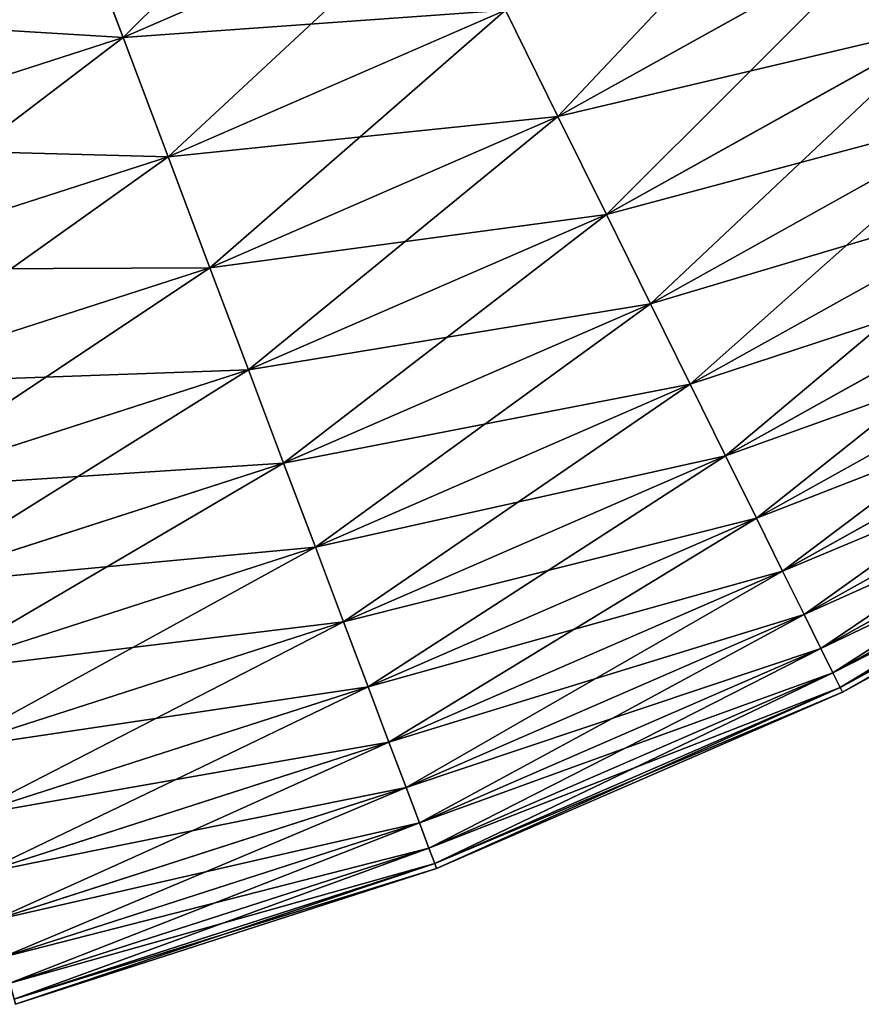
# Model space of a CAD drawing. Extents: x 5 to 635, y -14 to 121.
# Tile 74 of 256: x 68 to 78, y 5 to 16. Entities that reach past the tile are written whole.
import ezdxf

# ---------------------------------------------------------------- set-up
doc = ezdxf.new("R2010")
doc.units = 0
doc.layers.get('0').update_dxf_attribs({"color": 13, "linetype": 'CONTINUOUS'})

# ---------------------------------------------------------------- blocks, each defined once
blk = doc.blocks.new('COMPONENT_4')
for p, q in [((64.147, 12.411, 20.155), (67.761, 13.981, 20.155)), ((64.147, 12.411, 79.725), (67.761, 13.981, 79.725)), ((63.614, 13.825, 18.22), (64.147, 12.411, 20.155)), ((64.147, 12.411, 79.725), (63.614, 13.825, 81.659)), ((68.97, 11.534, 24.235), (72.647, 13.581, 24.235)), ((68.97, 11.534, 75.645), (72.647, 13.581, 75.645)), ((64.647, 11.087, 22.161), (68.388, 12.713, 22.161)), ((64.647, 11.087, 77.718), (68.388, 12.713, 77.718)), ((68.388, 12.713, 22.161), (68.97, 11.534, 24.235)), ((68.388, 12.713, 77.718), (68.97, 11.534, 75.645)), ((69.507, 10.448, 26.37), (73.287, 12.553, 26.37)), ((69.507, 10.448, 73.51), (73.287, 12.553, 73.51)), ((60.397, 11.203, 20.155), (64.147, 12.411, 20.155)), ((60.397, 11.203, 79.725), (64.147, 12.411, 79.725)), ((64.147, 12.411, 20.155), (64.647, 11.087, 22.161)), ((64.647, 11.087, 77.718), (64.147, 12.411, 79.725)), ((69.996, 9.458, 28.562), (73.871, 11.615, 28.562)), ((69.996, 9.458, 71.318), (73.871, 11.615, 71.318)), ((65.111, 9.857, 24.235), (68.97, 11.534, 24.235)), ((65.111, 9.857, 75.645), (68.97, 11.534, 75.645)), ((68.97, 11.534, 24.235), (69.507, 10.448, 26.37)), ((68.97, 11.534, 75.645), (69.507, 10.448, 73.51)), ((60.765, 9.836, 22.161), (64.647, 11.087, 22.161)), ((60.765, 9.836, 77.718), (64.647, 11.087, 77.718)), ((64.647, 11.087, 22.161), (65.111, 9.857, 24.235)), ((65.111, 9.857, 75.645), (64.647, 11.087, 77.718)), ((70.437, 8.565, 30.806), (74.398, 10.77, 30.806)), ((70.437, 8.565, 69.074), (74.398, 10.77, 69.074)), ((65.538, 8.724, 26.37), (69.507, 10.448, 26.37)), ((65.538, 8.724, 73.51), (69.507, 10.448, 73.51)), ((69.507, 10.448, 26.37), (69.996, 9.458, 28.562)), ((69.507, 10.448, 73.51), (69.996, 9.458, 71.318)), ((70.829, 7.772, 33.095), (74.865, 10.02, 33.095)), ((70.829, 7.772, 66.784), (74.865, 10.02, 66.784)), ((61.106, 8.567, 24.235), (65.111, 9.857, 24.235)), ((61.106, 8.567, 75.645), (65.111, 9.857, 75.645)), ((65.111, 9.857, 24.235), (65.538, 8.724, 26.37)), ((65.538, 8.724, 73.51), (65.111, 9.857, 75.645)), ((65.928, 7.691, 28.562), (69.996, 9.458, 28.562)), ((65.928, 7.691, 71.318), (69.996, 9.458, 71.318)), ((69.996, 9.458, 28.562), (70.437, 8.565, 30.806)), ((69.996, 9.458, 71.318), (70.437, 8.565, 69.074)), ((71.171, 7.081, 35.426), (75.273, 9.366, 35.426)), ((71.171, 7.081, 64.454), (75.273, 9.366, 64.454)), ((71.461, 6.494, 37.791), (75.619, 8.809, 37.791)), ((71.461, 6.494, 62.089), (75.619, 8.809, 62.089)), ((61.42, 7.397, 26.37), (65.538, 8.724, 26.37)), ((61.42, 7.397, 73.51), (65.538, 8.724, 73.51)), ((65.538, 8.724, 26.37), (65.928, 7.691, 28.562)), ((65.928, 7.691, 71.318), (65.538, 8.724, 73.51)), ((66.28, 6.759, 30.806), (70.437, 8.565, 30.806)), ((66.28, 6.759, 69.074), (70.437, 8.565, 69.074)), ((70.437, 8.565, 30.806), (70.829, 7.772, 33.095)), ((70.437, 8.565, 69.074), (70.829, 7.772, 66.784)), ((71.699, 6.011, 40.185), (75.904, 8.352, 40.185)), ((71.699, 6.011, 59.694), (75.904, 8.352, 59.694)), ((71.885, 5.635, 42.603), (76.126, 7.996, 42.603)), ((71.885, 5.635, 57.276), (76.126, 7.996, 57.276)), ((66.592, 5.932, 33.095), (70.829, 7.772, 33.095)), ((66.592, 5.932, 66.784), (70.829, 7.772, 66.784)), ((70.829, 7.772, 33.095), (71.171, 7.081, 35.426)), ((70.829, 7.772, 66.784), (71.171, 7.081, 64.454)), ((61.707, 6.33, 28.562), (65.928, 7.691, 28.562)), ((61.707, 6.33, 71.318), (65.928, 7.691, 71.318)), ((65.928, 7.691, 28.562), (66.28, 6.759, 30.806)), ((66.28, 6.759, 69.074), (65.928, 7.691, 71.318)), ((72.019, 5.365, 45.039), (76.285, 7.741, 45.039)), ((72.019, 5.365, 54.841), (76.285, 7.741, 54.841)), ((72.099, 5.203, 47.486), (76.381, 7.587, 47.486)), ((72.099, 5.203, 52.393), (76.381, 7.587, 52.393)), ((72.126, 5.149, 49.94), (76.413, 7.536, 49.94)), ((66.864, 5.21, 35.426), (71.171, 7.081, 35.426)), ((66.864, 5.21, 64.454), (71.171, 7.081, 64.454)), ((71.171, 7.081, 35.426), (71.461, 6.494, 37.791)), ((71.171, 7.081, 64.454), (71.461, 6.494, 62.089)), ((61.966, 5.369, 30.806), (66.28, 6.759, 30.806)), ((61.966, 5.369, 69.074), (66.28, 6.759, 69.074)), ((66.28, 6.759, 30.806), (66.592, 5.932, 33.095)), ((66.592, 5.932, 66.784), (66.28, 6.759, 69.074)), ((67.096, 4.597, 37.791), (71.461, 6.494, 37.791)), ((67.096, 4.597, 62.089), (71.461, 6.494, 62.089)), ((71.461, 6.494, 37.791), (71.699, 6.011, 40.185)), ((71.461, 6.494, 62.089), (71.699, 6.011, 59.694)), ((67.286, 4.094, 40.185), (71.699, 6.011, 40.185)), ((67.286, 4.094, 59.694), (71.699, 6.011, 59.694)), ((71.699, 6.011, 40.185), (71.885, 5.635, 42.603)), ((71.699, 6.011, 59.694), (71.885, 5.635, 57.276)), ((62.195, 4.515, 33.095), (66.592, 5.932, 33.095)), ((62.195, 4.515, 66.784), (66.592, 5.932, 66.784)), ((66.592, 5.932, 33.095), (66.864, 5.21, 35.426)), ((66.864, 5.21, 64.454), (66.592, 5.932, 66.784)), ((67.434, 3.701, 42.603), (71.885, 5.635, 42.603)), ((67.434, 3.701, 57.276), (71.885, 5.635, 57.276)), ((71.885, 5.635, 42.603), (72.019, 5.365, 45.039)), ((71.885, 5.635, 57.276), (72.019, 5.365, 54.841)), ((67.54, 3.419, 45.039), (72.019, 5.365, 45.039)), ((67.54, 3.419, 54.841), (72.019, 5.365, 54.841)), ((72.019, 5.365, 45.039), (72.099, 5.203, 47.486)), ((72.019, 5.365, 54.841), (72.099, 5.203, 52.393)), ((62.395, 3.77, 35.426), (66.864, 5.21, 35.426)), ((62.395, 3.77, 64.454), (66.864, 5.21, 64.454)), ((66.864, 5.21, 35.426), (67.096, 4.597, 37.791)), ((67.096, 4.597, 62.089), (66.864, 5.21, 64.454)), ((67.604, 3.25, 47.486), (72.099, 5.203, 47.486)), ((67.604, 3.25, 52.393), (72.099, 5.203, 52.393)), ((67.625, 3.194, 49.94), (72.126, 5.149, 49.94)), ((72.099, 5.203, 47.486), (72.126, 5.149, 49.94)), ((72.099, 5.203, 52.393), (72.126, 5.149, 49.94)), ((62.565, 3.138, 37.791), (67.096, 4.597, 37.791)), ((62.565, 3.138, 62.089), (67.096, 4.597, 62.089)), ((67.096, 4.597, 37.791), (67.286, 4.094, 40.185)), ((67.286, 4.094, 59.694), (67.096, 4.597, 62.089)), ((62.705, 2.618, 40.185), (67.286, 4.094, 40.185)), ((62.705, 2.618, 59.694), (67.286, 4.094, 59.694)), ((67.286, 4.094, 40.185), (67.434, 3.701, 42.603)), ((67.434, 3.701, 57.276), (67.286, 4.094, 59.694)), ((62.814, 2.212, 42.603), (67.434, 3.701, 42.603)), ((62.814, 2.212, 57.276), (67.434, 3.701, 57.276)), ((67.434, 3.701, 42.603), (67.54, 3.419, 45.039)), ((67.54, 3.419, 54.841), (67.434, 3.701, 57.276)), ((62.892, 1.922, 45.039), (67.54, 3.419, 45.039)), ((62.892, 1.922, 54.841), (67.54, 3.419, 54.841)), ((67.54, 3.419, 45.039), (67.604, 3.25, 47.486)), ((67.604, 3.25, 52.393), (67.54, 3.419, 54.841)), ((62.939, 1.747, 47.486), (67.604, 3.25, 47.486)), ((62.939, 1.747, 52.393), (67.604, 3.25, 52.393)), ((62.955, 1.689, 49.94), (67.625, 3.194, 49.94)), ((67.604, 3.25, 47.486), (67.625, 3.194, 49.94)), ((67.625, 3.194, 49.94), (67.604, 3.25, 52.393))]:
    blk.add_line(p, q)
mesh = blk.add_polyface()
corners = [(67.761, 13.981, 20.155), (63.614, 13.825, 18.22), (67.091, 15.336, 18.22), (64.147, 12.411, 20.155)]
mesh.append_faces([[corners[k] for k in face] for face in [(0, 1, 2), (1, 0, 3)]], dxfattribs={"vtx0": -1})
mesh = blk.add_polyface()
corners = [(67.091, 15.336, 81.659), (64.147, 12.411, 79.725), (67.761, 13.981, 79.725), (63.614, 13.825, 81.659)]
mesh.append_faces([[corners[k] for k in face] for face in [(0, 1, 2), (1, 0, 3)]], dxfattribs={"vtx0": -1})
mesh = blk.add_polyface()
corners = [(72.647, 13.581, 24.235), (68.388, 12.713, 22.161), (71.952, 14.697, 22.161), (68.97, 11.534, 24.235)]
mesh.append_faces([[corners[k] for k in face] for face in [(0, 1, 2), (1, 0, 3)]], dxfattribs={"vtx0": -1})
mesh = blk.add_polyface()
corners = [(71.952, 14.697, 77.718), (68.97, 11.534, 75.645), (72.647, 13.581, 75.645), (68.388, 12.713, 77.718)]
mesh.append_faces([[corners[k] for k in face] for face in [(0, 1, 2), (1, 0, 3)]], dxfattribs={"vtx0": -1})
mesh = blk.add_polyface()
corners = [(68.388, 12.713, 22.161), (64.147, 12.411, 20.155), (67.761, 13.981, 20.155), (64.647, 11.087, 22.161)]
mesh.append_faces([[corners[k] for k in face] for face in [(0, 1, 2), (1, 0, 3)]], dxfattribs={"vtx0": -1})
mesh = blk.add_polyface()
corners = [(67.761, 13.981, 79.725), (64.647, 11.087, 77.718), (68.388, 12.713, 77.718), (64.147, 12.411, 79.725)]
mesh.append_faces([[corners[k] for k in face] for face in [(0, 1, 2), (1, 0, 3)]], dxfattribs={"vtx0": -1})
mesh = blk.add_polyface()
corners = [(64.147, 12.411, 20.155), (60.005, 12.662, 18.22), (63.614, 13.825, 18.22), (60.397, 11.203, 20.155)]
mesh.append_faces([[corners[k] for k in face] for face in [(0, 1, 2), (1, 0, 3)]], dxfattribs={"vtx0": -1})
mesh = blk.add_polyface()
corners = [(63.614, 13.825, 81.659), (60.397, 11.203, 79.725), (64.147, 12.411, 79.725), (60.005, 12.662, 81.659)]
mesh.append_faces([[corners[k] for k in face] for face in [(0, 1, 2), (1, 0, 3)]], dxfattribs={"vtx0": -1})
mesh = blk.add_polyface()
corners = [(73.287, 12.553, 26.37), (68.97, 11.534, 24.235), (72.647, 13.581, 24.235), (69.507, 10.448, 26.37)]
mesh.append_faces([[corners[k] for k in face] for face in [(0, 1, 2), (1, 0, 3)]], dxfattribs={"vtx0": -1})
mesh = blk.add_polyface()
corners = [(72.647, 13.581, 75.645), (69.507, 10.448, 73.51), (73.287, 12.553, 73.51), (68.97, 11.534, 75.645)]
mesh.append_faces([[corners[k] for k in face] for face in [(0, 1, 2), (1, 0, 3)]], dxfattribs={"vtx0": -1})
mesh = blk.add_polyface()
corners = [(68.97, 11.534, 24.235), (64.647, 11.087, 22.161), (68.388, 12.713, 22.161), (65.111, 9.857, 24.235)]
mesh.append_faces([[corners[k] for k in face] for face in [(0, 1, 2), (1, 0, 3)]], dxfattribs={"vtx0": -1})
mesh = blk.add_polyface()
corners = [(68.388, 12.713, 77.718), (65.111, 9.857, 75.645), (68.97, 11.534, 75.645), (64.647, 11.087, 77.718)]
mesh.append_faces([[corners[k] for k in face] for face in [(0, 1, 2), (1, 0, 3)]], dxfattribs={"vtx0": -1})
mesh = blk.add_polyface()
corners = [(73.871, 11.615, 28.562), (69.507, 10.448, 26.37), (73.287, 12.553, 26.37), (69.996, 9.458, 28.562)]
mesh.append_faces([[corners[k] for k in face] for face in [(0, 1, 2), (1, 0, 3)]], dxfattribs={"vtx0": -1})
mesh = blk.add_polyface()
corners = [(73.287, 12.553, 73.51), (69.996, 9.458, 71.318), (73.871, 11.615, 71.318), (69.507, 10.448, 73.51)]
mesh.append_faces([[corners[k] for k in face] for face in [(0, 1, 2), (1, 0, 3)]], dxfattribs={"vtx0": -1})
mesh = blk.add_polyface()
corners = [(64.647, 11.087, 22.161), (60.397, 11.203, 20.155), (64.147, 12.411, 20.155), (60.765, 9.836, 22.161)]
mesh.append_faces([[corners[k] for k in face] for face in [(0, 1, 2), (1, 0, 3)]], dxfattribs={"vtx0": -1})
mesh = blk.add_polyface()
corners = [(64.147, 12.411, 79.725), (60.765, 9.836, 77.718), (64.647, 11.087, 77.718), (60.397, 11.203, 79.725)]
mesh.append_faces([[corners[k] for k in face] for face in [(0, 1, 2), (1, 0, 3)]], dxfattribs={"vtx0": -1})
mesh = blk.add_polyface()
corners = [(74.398, 10.77, 30.806), (69.996, 9.458, 28.562), (73.871, 11.615, 28.562), (70.437, 8.565, 30.806)]
mesh.append_faces([[corners[k] for k in face] for face in [(0, 1, 2), (1, 0, 3)]], dxfattribs={"vtx0": -1})
mesh = blk.add_polyface()
corners = [(73.871, 11.615, 71.318), (70.437, 8.565, 69.074), (74.398, 10.77, 69.074), (69.996, 9.458, 71.318)]
mesh.append_faces([[corners[k] for k in face] for face in [(0, 1, 2), (1, 0, 3)]], dxfattribs={"vtx0": -1})
mesh = blk.add_polyface()
corners = [(69.507, 10.448, 26.37), (65.111, 9.857, 24.235), (68.97, 11.534, 24.235), (65.538, 8.724, 26.37)]
mesh.append_faces([[corners[k] for k in face] for face in [(0, 1, 2), (1, 0, 3)]], dxfattribs={"vtx0": -1})
mesh = blk.add_polyface()
corners = [(68.97, 11.534, 75.645), (65.538, 8.724, 73.51), (69.507, 10.448, 73.51), (65.111, 9.857, 75.645)]
mesh.append_faces([[corners[k] for k in face] for face in [(0, 1, 2), (1, 0, 3)]], dxfattribs={"vtx0": -1})
mesh = blk.add_polyface()
corners = [(65.111, 9.857, 24.235), (60.765, 9.836, 22.161), (64.647, 11.087, 22.161), (61.106, 8.567, 24.235)]
mesh.append_faces([[corners[k] for k in face] for face in [(0, 1, 2), (1, 0, 3)]], dxfattribs={"vtx0": -1})
mesh = blk.add_polyface()
corners = [(64.647, 11.087, 77.718), (61.106, 8.567, 75.645), (65.111, 9.857, 75.645), (60.765, 9.836, 77.718)]
mesh.append_faces([[corners[k] for k in face] for face in [(0, 1, 2), (1, 0, 3)]], dxfattribs={"vtx0": -1})
mesh = blk.add_polyface()
corners = [(74.865, 10.02, 33.095), (70.437, 8.565, 30.806), (74.398, 10.77, 30.806), (70.829, 7.772, 33.095)]
mesh.append_faces([[corners[k] for k in face] for face in [(0, 1, 2), (1, 0, 3)]], dxfattribs={"vtx0": -1})
mesh = blk.add_polyface()
corners = [(74.398, 10.77, 69.074), (70.829, 7.772, 66.784), (74.865, 10.02, 66.784), (70.437, 8.565, 69.074)]
mesh.append_faces([[corners[k] for k in face] for face in [(0, 1, 2), (1, 0, 3)]], dxfattribs={"vtx0": -1})
mesh = blk.add_polyface()
corners = [(69.996, 9.458, 28.562), (65.538, 8.724, 26.37), (69.507, 10.448, 26.37), (65.928, 7.691, 28.562)]
mesh.append_faces([[corners[k] for k in face] for face in [(0, 1, 2), (1, 0, 3)]], dxfattribs={"vtx0": -1})
mesh = blk.add_polyface()
corners = [(69.507, 10.448, 73.51), (65.928, 7.691, 71.318), (69.996, 9.458, 71.318), (65.538, 8.724, 73.51)]
mesh.append_faces([[corners[k] for k in face] for face in [(0, 1, 2), (1, 0, 3)]], dxfattribs={"vtx0": -1})
mesh = blk.add_polyface()
corners = [(75.273, 9.366, 35.426), (70.829, 7.772, 33.095), (74.865, 10.02, 33.095), (71.171, 7.081, 35.426)]
mesh.append_faces([[corners[k] for k in face] for face in [(0, 1, 2), (1, 0, 3)]], dxfattribs={"vtx0": -1})
mesh = blk.add_polyface()
corners = [(74.865, 10.02, 66.784), (71.171, 7.081, 64.454), (75.273, 9.366, 64.454), (70.829, 7.772, 66.784)]
mesh.append_faces([[corners[k] for k in face] for face in [(0, 1, 2), (1, 0, 3)]], dxfattribs={"vtx0": -1})
mesh = blk.add_polyface()
corners = [(65.538, 8.724, 26.37), (61.106, 8.567, 24.235), (65.111, 9.857, 24.235), (61.42, 7.397, 26.37)]
mesh.append_faces([[corners[k] for k in face] for face in [(0, 1, 2), (1, 0, 3)]], dxfattribs={"vtx0": -1})
mesh = blk.add_polyface()
corners = [(65.111, 9.857, 75.645), (61.42, 7.397, 73.51), (65.538, 8.724, 73.51), (61.106, 8.567, 75.645)]
mesh.append_faces([[corners[k] for k in face] for face in [(0, 1, 2), (1, 0, 3)]], dxfattribs={"vtx0": -1})
mesh = blk.add_polyface()
corners = [(70.437, 8.565, 30.806), (65.928, 7.691, 28.562), (69.996, 9.458, 28.562), (66.28, 6.759, 30.806)]
mesh.append_faces([[corners[k] for k in face] for face in [(0, 1, 2), (1, 0, 3)]], dxfattribs={"vtx0": -1})
mesh = blk.add_polyface()
corners = [(69.996, 9.458, 71.318), (66.28, 6.759, 69.074), (70.437, 8.565, 69.074), (65.928, 7.691, 71.318)]
mesh.append_faces([[corners[k] for k in face] for face in [(0, 1, 2), (1, 0, 3)]], dxfattribs={"vtx0": -1})
mesh = blk.add_polyface()
corners = [(75.619, 8.809, 37.791), (71.171, 7.081, 35.426), (75.273, 9.366, 35.426), (71.461, 6.494, 37.791)]
mesh.append_faces([[corners[k] for k in face] for face in [(0, 1, 2), (1, 0, 3)]], dxfattribs={"vtx0": -1})
mesh = blk.add_polyface()
corners = [(75.273, 9.366, 64.454), (71.461, 6.494, 62.089), (75.619, 8.809, 62.089), (71.171, 7.081, 64.454)]
mesh.append_faces([[corners[k] for k in face] for face in [(0, 1, 2), (1, 0, 3)]], dxfattribs={"vtx0": -1})
mesh = blk.add_polyface()
corners = [(75.904, 8.352, 40.185), (71.461, 6.494, 37.791), (75.619, 8.809, 37.791), (71.699, 6.011, 40.185)]
mesh.append_faces([[corners[k] for k in face] for face in [(0, 1, 2), (1, 0, 3)]], dxfattribs={"vtx0": -1})
mesh = blk.add_polyface()
corners = [(75.619, 8.809, 62.089), (71.699, 6.011, 59.694), (75.904, 8.352, 59.694), (71.461, 6.494, 62.089)]
mesh.append_faces([[corners[k] for k in face] for face in [(0, 1, 2), (1, 0, 3)]], dxfattribs={"vtx0": -1})
mesh = blk.add_polyface()
corners = [(65.928, 7.691, 28.562), (61.42, 7.397, 26.37), (65.538, 8.724, 26.37), (61.707, 6.33, 28.562)]
mesh.append_faces([[corners[k] for k in face] for face in [(0, 1, 2), (1, 0, 3)]], dxfattribs={"vtx0": -1})
mesh = blk.add_polyface()
corners = [(65.538, 8.724, 73.51), (61.707, 6.33, 71.318), (65.928, 7.691, 71.318), (61.42, 7.397, 73.51)]
mesh.append_faces([[corners[k] for k in face] for face in [(0, 1, 2), (1, 0, 3)]], dxfattribs={"vtx0": -1})
mesh = blk.add_polyface()
corners = [(70.829, 7.772, 33.095), (66.28, 6.759, 30.806), (70.437, 8.565, 30.806), (66.592, 5.932, 33.095)]
mesh.append_faces([[corners[k] for k in face] for face in [(0, 1, 2), (1, 0, 3)]], dxfattribs={"vtx0": -1})
mesh = blk.add_polyface()
corners = [(70.437, 8.565, 69.074), (66.592, 5.932, 66.784), (70.829, 7.772, 66.784), (66.28, 6.759, 69.074)]
mesh.append_faces([[corners[k] for k in face] for face in [(0, 1, 2), (1, 0, 3)]], dxfattribs={"vtx0": -1})
mesh = blk.add_polyface()
corners = [(76.126, 7.996, 42.603), (71.699, 6.011, 40.185), (75.904, 8.352, 40.185), (71.885, 5.635, 42.603)]
mesh.append_faces([[corners[k] for k in face] for face in [(0, 1, 2), (1, 0, 3)]], dxfattribs={"vtx0": -1})
mesh = blk.add_polyface()
corners = [(75.904, 8.352, 59.694), (71.885, 5.635, 57.276), (76.126, 7.996, 57.276), (71.699, 6.011, 59.694)]
mesh.append_faces([[corners[k] for k in face] for face in [(0, 1, 2), (1, 0, 3)]], dxfattribs={"vtx0": -1})
mesh = blk.add_polyface()
corners = [(76.285, 7.741, 45.039), (71.885, 5.635, 42.603), (76.126, 7.996, 42.603), (72.019, 5.365, 45.039)]
mesh.append_faces([[corners[k] for k in face] for face in [(0, 1, 2), (1, 0, 3)]], dxfattribs={"vtx0": -1})
mesh = blk.add_polyface()
corners = [(76.126, 7.996, 57.276), (72.019, 5.365, 54.841), (76.285, 7.741, 54.841), (71.885, 5.635, 57.276)]
mesh.append_faces([[corners[k] for k in face] for face in [(0, 1, 2), (1, 0, 3)]], dxfattribs={"vtx0": -1})
mesh = blk.add_polyface()
corners = [(71.171, 7.081, 35.426), (66.592, 5.932, 33.095), (70.829, 7.772, 33.095), (66.864, 5.21, 35.426)]
mesh.append_faces([[corners[k] for k in face] for face in [(0, 1, 2), (1, 0, 3)]], dxfattribs={"vtx0": -1})
mesh = blk.add_polyface()
corners = [(70.829, 7.772, 66.784), (66.864, 5.21, 64.454), (71.171, 7.081, 64.454), (66.592, 5.932, 66.784)]
mesh.append_faces([[corners[k] for k in face] for face in [(0, 1, 2), (1, 0, 3)]], dxfattribs={"vtx0": -1})
mesh = blk.add_polyface()
corners = [(66.28, 6.759, 30.806), (61.707, 6.33, 28.562), (65.928, 7.691, 28.562), (61.966, 5.369, 30.806)]
mesh.append_faces([[corners[k] for k in face] for face in [(0, 1, 2), (1, 0, 3)]], dxfattribs={"vtx0": -1})
mesh = blk.add_polyface()
corners = [(65.928, 7.691, 71.318), (61.966, 5.369, 69.074), (66.28, 6.759, 69.074), (61.707, 6.33, 71.318)]
mesh.append_faces([[corners[k] for k in face] for face in [(0, 1, 2), (1, 0, 3)]], dxfattribs={"vtx0": -1})
mesh = blk.add_polyface()
corners = [(76.381, 7.587, 47.486), (72.019, 5.365, 45.039), (76.285, 7.741, 45.039), (72.099, 5.203, 47.486)]
mesh.append_faces([[corners[k] for k in face] for face in [(0, 1, 2), (1, 0, 3)]], dxfattribs={"vtx0": -1})
mesh = blk.add_polyface()
corners = [(76.285, 7.741, 54.841), (72.099, 5.203, 52.393), (76.381, 7.587, 52.393), (72.019, 5.365, 54.841)]
mesh.append_faces([[corners[k] for k in face] for face in [(0, 1, 2), (1, 0, 3)]], dxfattribs={"vtx0": -1})
mesh = blk.add_polyface()
corners = [(76.413, 7.536, 49.94), (72.099, 5.203, 47.486), (76.381, 7.587, 47.486), (72.126, 5.149, 49.94)]
mesh.append_faces([[corners[k] for k in face] for face in [(0, 1, 2), (1, 0, 3)]], dxfattribs={"vtx0": -1})
mesh = blk.add_polyface()
corners = [(76.381, 7.587, 52.393), (72.126, 5.149, 49.94), (76.413, 7.536, 49.94), (72.099, 5.203, 52.393)]
mesh.append_faces([[corners[k] for k in face] for face in [(0, 1, 2), (1, 0, 3)]], dxfattribs={"vtx0": -1})
mesh = blk.add_polyface()
corners = [(71.461, 6.494, 37.791), (66.864, 5.21, 35.426), (71.171, 7.081, 35.426), (67.096, 4.597, 37.791)]
mesh.append_faces([[corners[k] for k in face] for face in [(0, 1, 2), (1, 0, 3)]], dxfattribs={"vtx0": -1})
mesh = blk.add_polyface()
corners = [(71.171, 7.081, 64.454), (67.096, 4.597, 62.089), (71.461, 6.494, 62.089), (66.864, 5.21, 64.454)]
mesh.append_faces([[corners[k] for k in face] for face in [(0, 1, 2), (1, 0, 3)]], dxfattribs={"vtx0": -1})
mesh = blk.add_polyface()
corners = [(66.592, 5.932, 33.095), (61.966, 5.369, 30.806), (66.28, 6.759, 30.806), (62.195, 4.515, 33.095)]
mesh.append_faces([[corners[k] for k in face] for face in [(0, 1, 2), (1, 0, 3)]], dxfattribs={"vtx0": -1})
mesh = blk.add_polyface()
corners = [(66.28, 6.759, 69.074), (62.195, 4.515, 66.784), (66.592, 5.932, 66.784), (61.966, 5.369, 69.074)]
mesh.append_faces([[corners[k] for k in face] for face in [(0, 1, 2), (1, 0, 3)]], dxfattribs={"vtx0": -1})
mesh = blk.add_polyface()
corners = [(71.699, 6.011, 40.185), (67.096, 4.597, 37.791), (71.461, 6.494, 37.791), (67.286, 4.094, 40.185)]
mesh.append_faces([[corners[k] for k in face] for face in [(0, 1, 2), (1, 0, 3)]], dxfattribs={"vtx0": -1})
mesh = blk.add_polyface()
corners = [(71.461, 6.494, 62.089), (67.286, 4.094, 59.694), (71.699, 6.011, 59.694), (67.096, 4.597, 62.089)]
mesh.append_faces([[corners[k] for k in face] for face in [(0, 1, 2), (1, 0, 3)]], dxfattribs={"vtx0": -1})
mesh = blk.add_polyface()
corners = [(71.885, 5.635, 42.603), (67.286, 4.094, 40.185), (71.699, 6.011, 40.185), (67.434, 3.701, 42.603)]
mesh.append_faces([[corners[k] for k in face] for face in [(0, 1, 2), (1, 0, 3)]], dxfattribs={"vtx0": -1})
mesh = blk.add_polyface()
corners = [(71.699, 6.011, 59.694), (67.434, 3.701, 57.276), (71.885, 5.635, 57.276), (67.286, 4.094, 59.694)]
mesh.append_faces([[corners[k] for k in face] for face in [(0, 1, 2), (1, 0, 3)]], dxfattribs={"vtx0": -1})
mesh = blk.add_polyface()
corners = [(66.864, 5.21, 35.426), (62.195, 4.515, 33.095), (66.592, 5.932, 33.095), (62.395, 3.77, 35.426)]
mesh.append_faces([[corners[k] for k in face] for face in [(0, 1, 2), (1, 0, 3)]], dxfattribs={"vtx0": -1})
mesh = blk.add_polyface()
corners = [(66.592, 5.932, 66.784), (62.395, 3.77, 64.454), (66.864, 5.21, 64.454), (62.195, 4.515, 66.784)]
mesh.append_faces([[corners[k] for k in face] for face in [(0, 1, 2), (1, 0, 3)]], dxfattribs={"vtx0": -1})
mesh = blk.add_polyface()
corners = [(72.019, 5.365, 45.039), (67.434, 3.701, 42.603), (71.885, 5.635, 42.603), (67.54, 3.419, 45.039)]
mesh.append_faces([[corners[k] for k in face] for face in [(0, 1, 2), (1, 0, 3)]], dxfattribs={"vtx0": -1})
mesh = blk.add_polyface()
corners = [(71.885, 5.635, 57.276), (67.54, 3.419, 54.841), (72.019, 5.365, 54.841), (67.434, 3.701, 57.276)]
mesh.append_faces([[corners[k] for k in face] for face in [(0, 1, 2), (1, 0, 3)]], dxfattribs={"vtx0": -1})
mesh = blk.add_polyface()
corners = [(72.099, 5.203, 47.486), (67.54, 3.419, 45.039), (72.019, 5.365, 45.039), (67.604, 3.25, 47.486)]
mesh.append_faces([[corners[k] for k in face] for face in [(0, 1, 2), (1, 0, 3)]], dxfattribs={"vtx0": -1})
mesh = blk.add_polyface()
corners = [(72.019, 5.365, 54.841), (67.604, 3.25, 52.393), (72.099, 5.203, 52.393), (67.54, 3.419, 54.841)]
mesh.append_faces([[corners[k] for k in face] for face in [(0, 1, 2), (1, 0, 3)]], dxfattribs={"vtx0": -1})
mesh = blk.add_polyface()
corners = [(67.096, 4.597, 37.791), (62.395, 3.77, 35.426), (66.864, 5.21, 35.426), (62.565, 3.138, 37.791)]
mesh.append_faces([[corners[k] for k in face] for face in [(0, 1, 2), (1, 0, 3)]], dxfattribs={"vtx0": -1})
mesh = blk.add_polyface()
corners = [(66.864, 5.21, 64.454), (62.565, 3.138, 62.089), (67.096, 4.597, 62.089), (62.395, 3.77, 64.454)]
mesh.append_faces([[corners[k] for k in face] for face in [(0, 1, 2), (1, 0, 3)]], dxfattribs={"vtx0": -1})
mesh = blk.add_polyface()
corners = [(72.126, 5.149, 49.94), (67.604, 3.25, 47.486), (72.099, 5.203, 47.486), (67.625, 3.194, 49.94)]
mesh.append_faces([[corners[k] for k in face] for face in [(0, 1, 2), (1, 0, 3)]], dxfattribs={"vtx0": -1})
mesh = blk.add_polyface()
corners = [(72.099, 5.203, 52.393), (67.625, 3.194, 49.94), (72.126, 5.149, 49.94), (67.604, 3.25, 52.393)]
mesh.append_faces([[corners[k] for k in face] for face in [(0, 1, 2), (1, 0, 3)]], dxfattribs={"vtx0": -1})
mesh = blk.add_polyface()
corners = [(67.286, 4.094, 40.185), (62.565, 3.138, 37.791), (67.096, 4.597, 37.791), (62.705, 2.618, 40.185)]
mesh.append_faces([[corners[k] for k in face] for face in [(0, 1, 2), (1, 0, 3)]], dxfattribs={"vtx0": -1})
mesh = blk.add_polyface()
corners = [(67.096, 4.597, 62.089), (62.705, 2.618, 59.694), (67.286, 4.094, 59.694), (62.565, 3.138, 62.089)]
mesh.append_faces([[corners[k] for k in face] for face in [(0, 1, 2), (1, 0, 3)]], dxfattribs={"vtx0": -1})
mesh = blk.add_polyface()
corners = [(67.434, 3.701, 42.603), (62.705, 2.618, 40.185), (67.286, 4.094, 40.185), (62.814, 2.212, 42.603)]
mesh.append_faces([[corners[k] for k in face] for face in [(0, 1, 2), (1, 0, 3)]], dxfattribs={"vtx0": -1})
mesh = blk.add_polyface()
corners = [(67.286, 4.094, 59.694), (62.814, 2.212, 57.276), (67.434, 3.701, 57.276), (62.705, 2.618, 59.694)]
mesh.append_faces([[corners[k] for k in face] for face in [(0, 1, 2), (1, 0, 3)]], dxfattribs={"vtx0": -1})
mesh = blk.add_polyface()
corners = [(67.54, 3.419, 45.039), (62.814, 2.212, 42.603), (67.434, 3.701, 42.603), (62.892, 1.922, 45.039)]
mesh.append_faces([[corners[k] for k in face] for face in [(0, 1, 2), (1, 0, 3)]], dxfattribs={"vtx0": -1})
mesh = blk.add_polyface()
corners = [(67.434, 3.701, 57.276), (62.892, 1.922, 54.841), (67.54, 3.419, 54.841), (62.814, 2.212, 57.276)]
mesh.append_faces([[corners[k] for k in face] for face in [(0, 1, 2), (1, 0, 3)]], dxfattribs={"vtx0": -1})
mesh = blk.add_polyface()
corners = [(67.604, 3.25, 47.486), (62.892, 1.922, 45.039), (67.54, 3.419, 45.039), (62.939, 1.747, 47.486)]
mesh.append_faces([[corners[k] for k in face] for face in [(0, 1, 2), (1, 0, 3)]], dxfattribs={"vtx0": -1})
mesh = blk.add_polyface()
corners = [(67.54, 3.419, 54.841), (62.939, 1.747, 52.393), (67.604, 3.25, 52.393), (62.892, 1.922, 54.841)]
mesh.append_faces([[corners[k] for k in face] for face in [(0, 1, 2), (1, 0, 3)]], dxfattribs={"vtx0": -1})
mesh = blk.add_polyface()
corners = [(67.625, 3.194, 49.94), (62.939, 1.747, 47.486), (67.604, 3.25, 47.486), (62.955, 1.689, 49.94)]
mesh.append_faces([[corners[k] for k in face] for face in [(0, 1, 2), (1, 0, 3)]], dxfattribs={"vtx0": -1})
mesh = blk.add_polyface()
corners = [(67.604, 3.25, 52.393), (62.955, 1.689, 49.94), (67.625, 3.194, 49.94), (62.939, 1.747, 52.393)]
mesh.append_faces([[corners[k] for k in face] for face in [(0, 1, 2), (1, 0, 3)]], dxfattribs={"vtx0": -1})
blk = doc.blocks.new('COMPONENT_5')
blk.add_blockref('COMPONENT_4', (0, 0))
blk = doc.blocks.new('GROUP_3')
blk.add_blockref('COMPONENT_5', (0, 1.542))

msp = doc.modelspace()

# ---------------------------------------------------------------- block references
msp.add_blockref('GROUP_3', (5.278, 2.031, 2.908))

doc.saveas('drawing.dxf')
